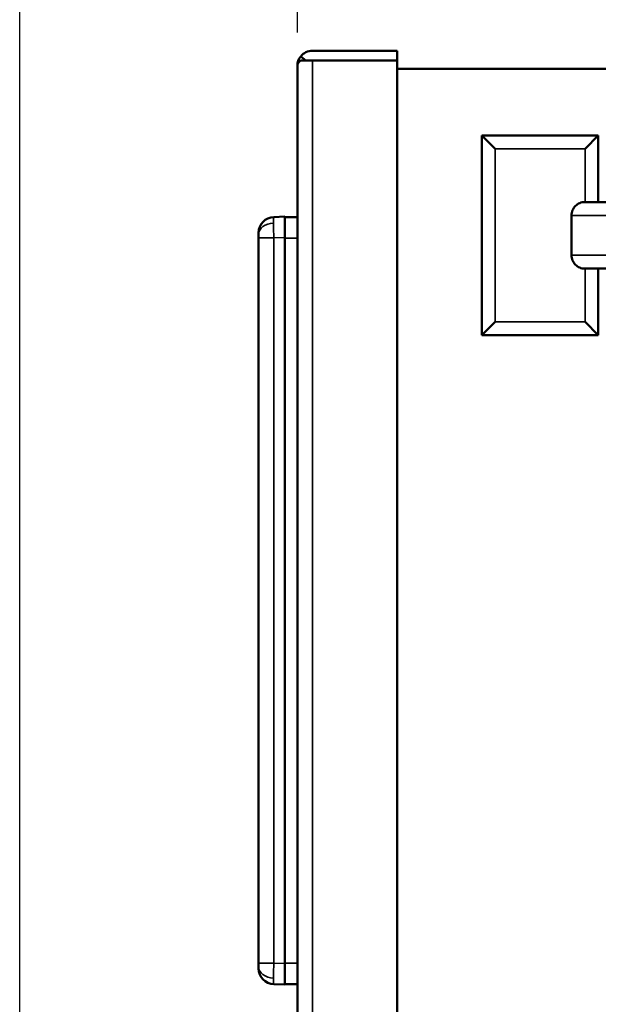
# Model space of a CAD drawing. Header units: inches. Extents: x 0 to 136, y 2 to 86.
# Tile 47 of 74: x 65.57 to 69.92, y 69.7 to 77.1. Entities that reach past the tile are written whole.
import ezdxf

# ---------------------------------------------------------------- set-up
doc = ezdxf.new("R2010")
doc.units = ezdxf.units.IN
doc.header["$LTSCALE"] = 4
doc.header["$MEASUREMENT"] = 0
for name, color, linetype, lineweight in [('Dimension (ANSI)', 7, 'Continuous', 25), ('Visible (ANSI)', 7, 'Continuous', 50), ('Visible Narrow (ANSI)', 7, 'Continuous', 35)]:
    doc.layers.add(name, color=color, linetype=linetype, lineweight=lineweight)
doc.styles.add('Dimension Text', font='tahoma.ttf')
doc.dimstyles.new('Dual Dimension', dxfattribs={"dimscale": 4, "dimtxt": 0.12, "dimasz": 0.098425, "dimexe": 0.125, "dimexo": 0.0625, "dimgap": 0.031496, "dimtad": 0, "dimtih": 1, "dimtoh": 1, "dimrnd": 1e-08, "dimzin": 4, "dimdsep": 46, "dimtxsty": 'Dimension Text', "dimcen": 0.09, "dimdle": 0.393701, "dimclrd": 256, "dimclre": 256, "dimclrt": 256, "dimadec": 0, "dimazin": 1, "dimtfac": 1, "dimtofl": 0, "dimtmove": 0, "dimatfit": 3, "dimfxl": 1, "dimtolj": 1, "dimtzin": 4, "dimlwd": -1, "dimlwe": -1, "dimarcsym": 0})

# ---------------------------------------------------------------- blocks, each defined once
blk = doc.blocks.new('*D15')
at = {"layer": 'Defpoints', "color": 0, "transparency": 16777216}
for p in [(67.6557, 78.6718), (67.6557, 76.7509), (76.0417, 76.7278)]:
    blk.add_point(p, dxfattribs=at)
at = {"layer": 'Dimension (ANSI)', "transparency": 16777216}
for p, q in [((67.6557, 77.0009), (67.6557, 79.1718)), ((76.0417, 76.9778), (76.0417, 79.1718)), ((68.0494, 78.6718), (69.6154, 78.6718)), ((75.648, 78.6718), (74.082, 78.6718))]:
    blk.add_line(p, q, dxfattribs=at)
for points in [[(68.0494, 78.7374), (68.0494, 78.6062), (67.6557, 78.6718)], [(75.648, 78.7374), (75.648, 78.6062), (76.0417, 78.6718)]]:
    blk.add_solid(points, dxfattribs=at)
at = {"layer": 'Dimension (ANSI)', "transparency": 16777216, "insert": (71.8487, 78.6718), "char_height": 0.48, "attachment_point": 5, "style": 'Dimension Text'}
blk.add_mtext('\\A1;{\\H3.0x;(}\\S8.39^ 213.0 mm;{\\H3.0x;)}', dxfattribs=at)
blk = doc.blocks.new('*D16')
at = {"layer": 'Defpoints', "color": 0, "transparency": 16777216}
for p in [(65.5695, 81.2822), (76.0417, 76.7278), (65.5695, 52.7082)]:
    blk.add_point(p, dxfattribs=at)
at = {"layer": 'Dimension (ANSI)', "transparency": 16777216}
for p, q in [((65.5695, 52.9582), (65.5695, 81.7822)), ((76.0417, 76.9778), (76.0417, 81.7822)), ((65.9632, 81.2822), (68.5723, 81.2822)), ((75.648, 81.2822), (73.0389, 81.2822))]:
    blk.add_line(p, q, dxfattribs=at)
for points in [[(65.9632, 81.3478), (65.9632, 81.2166), (65.5695, 81.2822)], [(75.648, 81.3478), (75.648, 81.2166), (76.0417, 81.2822)]]:
    blk.add_solid(points, dxfattribs=at)
at = {"layer": 'Dimension (ANSI)', "transparency": 16777216, "insert": (70.8056, 81.2822), "char_height": 0.48, "attachment_point": 5, "style": 'Dimension Text'}
blk.add_mtext('\\A1;{\\H3.0x;(}\\S10.47^ 266.0 mm;{\\H3.0x;)}', dxfattribs=at)

msp = doc.modelspace()

# ---------------------------------------------------------------- linework, layer by layer
at = {"layer": 'Visible (ANSI)'}
for p, q in [((67.7691, 76.8643), (68.4057, 76.8643)), ((68.4057, 76.8643), (68.4057, 76.7903)), ((67.7197, 76.7905), (67.6806, 76.8218)), ((67.6806, 76.7903), (67.7691, 76.7903)), ((67.7691, 76.7905), (67.7197, 76.7905)), ((67.7691, 76.7905), (67.7691, 76.7903)), ((68.4057, 76.7903), (67.7691, 76.7903)), ((67.7691, 76.7903), (68.4057, 76.7903)), ((68.4057, 28.5404), (68.4057, 76.7903)), ((67.6557, 76.7513), (67.6557, 76.7513)), ((67.6557, 76.7511), (67.6557, 76.7511)), ((67.6557, 28.5797), (67.6557, 76.7509)), ((75.9283, 76.7278), (68.4057, 76.7278)), ((69.0417, 76.2278), (69.9167, 76.2278)), ((69.0417, 74.7278), (69.0417, 76.2278)), ((69.1417, 76.1278), (69.0417, 76.2278)), ((69.8167, 76.1278), (69.9167, 76.2278)), ((69.9167, 76.2278), (69.9167, 75.7278)), ((69.816, 75.7278), (69.9167, 75.7278)), ((71.1073, 75.7278), (69.9167, 75.7278)), ((67.4784, 75.6153), (67.5612, 75.6182)), ((67.5612, 75.4608), (67.5612, 75.6182)), ((67.5612, 75.6143), (67.6557, 75.6143)), ((69.7154, 75.6278), (69.7154, 75.3278)), ((67.3644, 75.4973), (67.3644, 75.4858)), ((67.3644, 75.4858), (67.3644, 75.458)), ((67.3644, 70.0108), (67.3644, 75.458)), ((67.5612, 75.4608), (67.5612, 70.0079)), ((69.816, 75.2278), (69.9167, 75.2278)), ((69.9167, 75.2278), (69.9167, 74.7278)), ((69.9167, 75.2278), (71.1073, 75.2278)), ((69.1417, 74.8278), (69.0417, 74.7278)), ((69.8167, 74.8278), (69.9167, 74.7278)), ((69.9167, 74.7278), (69.0417, 74.7278)), ((67.3644, 70.0108), (67.3644, 69.983)), ((67.3644, 69.983), (67.3644, 69.9714)), ((67.5612, 69.8505), (67.5612, 70.0079)), ((67.5612, 69.8505), (67.4784, 69.8534)), ((67.5612, 69.8545), (67.6557, 69.8545))]:
    msp.add_line(p, q, dxfattribs=at)
for centre, radius, start, end in [((67.7691, 76.7509), 0.1134, 90, 141.33616), ((67.7691, 76.7509), 0.0394, 90, 93.62293), ((67.7691, 76.7509), 0.1134, 179.80243, 179.90395), ((67.7691, 76.7508), 0.1134, 179.80243, 179.90395), ((67.4825, 75.4973), 0.1181, 92, 180), ((67.4825, 69.9714), 0.1181, 180, 268)]:
    msp.add_arc(centre, radius, start, end, dxfattribs=at)
for points in [[(67.6806, 76.8218), (67.6646, 76.8019), (67.6558, 76.7768), (67.6557, 76.7513)], [(67.6806, 76.7903), (67.6646, 76.7772), (67.6558, 76.7642), (67.6557, 76.7511)], [(67.7197, 76.7905), (67.7197, 76.7904), (67.7197, 76.7903), (67.7196, 76.7903)]]:
    msp.add_open_spline(points, degree=3, dxfattribs=at)
for points, knots in [([(69.7154, 75.6278), (69.7154, 75.6402), (69.7182, 75.6547), (69.7277, 75.6774), (69.736, 75.6897), (69.7535, 75.7072), (69.7659, 75.7155), (69.7889, 75.7249), (69.8035, 75.7278), (69.816, 75.7278)], [-1.5097441, -1.5097441, -1.5097441, -1.5097441, -1.4158845, -1.4158845, -1.3217471, -1.3217471, -1.2272452, -1.2272452, -1.1323921, -1.1323921, -1.1323921, -1.1323921]), ([(69.816, 75.2278), (69.8035, 75.2278), (69.7889, 75.2307), (69.7659, 75.2402), (69.7535, 75.2485), (69.736, 75.2659), (69.7277, 75.2783), (69.7182, 75.301), (69.7154, 75.3155), (69.7154, 75.3278)], [-0.3773519, -0.3773519, -0.3773519, -0.3773519, -0.2824988, -0.2824988, -0.187997, -0.187997, -0.0938595, -0.0938595, 0, 0, 0, 0])]:
    msp.add_open_spline(points, degree=3, knots=knots, dxfattribs=at)
at = {"layer": 'Visible Narrow (ANSI)'}
for p, q in [((67.7691, 76.7903), (67.7691, 28.5404)), ((69.8167, 76.1278), (69.1417, 76.1278)), ((69.1417, 76.1278), (69.1417, 74.8278)), ((69.8167, 75.7278), (69.8167, 76.1278)), ((69.7154, 75.6278), (71.1073, 75.6278)), ((67.3644, 75.458), (67.4784, 75.458)), ((67.5612, 75.4608), (67.4784, 75.458)), ((67.4784, 70.0108), (67.4784, 75.458)), ((67.5612, 75.4569), (67.6557, 75.4569)), ((69.7154, 75.3278), (71.1073, 75.3278)), ((69.8167, 74.8278), (69.8167, 75.2278)), ((69.1417, 74.8278), (69.8167, 74.8278)), ((67.3644, 70.0108), (67.4784, 70.0108)), ((67.5612, 70.0079), (67.4784, 70.0108)), ((67.5612, 70.012), (67.6557, 70.012))]:
    msp.add_line(p, q, dxfattribs=at)
for centre, start_param, end_param in [((67.4825, 75.4858), 4.761734, 6.283185), ((67.4825, 69.983), 0, 1.521451)]:
    msp.add_ellipse(centre, major_axis=(-0.1181, 0), ratio=0.707107, start_param=start_param, end_param=end_param, dxfattribs=at)
for points in [[(67.4784, 75.6153), (67.4778, 75.6153), (67.4774, 75.6112), (67.4771, 75.6033), (67.4768, 75.5954), (67.4766, 75.5838), (67.4766, 75.5692)], [(67.4766, 75.5692), (67.4766, 75.5546), (67.4768, 75.5372), (67.4771, 75.5182), (67.4774, 75.4991), (67.4778, 75.4785), (67.4784, 75.458)], [(67.4784, 70.0108), (67.4778, 69.9902), (67.4774, 69.9696), (67.4771, 69.9506), (67.4768, 69.9316), (67.4766, 69.9141), (67.4766, 69.8996)], [(67.4766, 69.8996), (67.4766, 69.885), (67.4768, 69.8733), (67.4771, 69.8654), (67.4774, 69.8575), (67.4778, 69.8534), (67.4784, 69.8534)]]:
    msp.add_open_spline(points, degree=3, knots=[-1, -1, -1, -1, -0.5, -0.5, -0.5, 0, 0, 0, 0], dxfattribs=at)

# ---------------------------------------------------------------- dimensions: what is measured, and where the dimension line sits
at = {"layer": 'Dimension (ANSI)'}
for base, p2, text, picture, middle in [((65.5695, 81.2822), (65.5695, 52.7082), '{\\H3.0x;(}\\S<>^ 266.0 mm;{\\H3.0x;)}', '*D16', (70.8056, 81.2822)), ((67.6557, 78.6718), (67.6557, 76.7509), '{\\H3.0x;(}\\S<>^ 213.0 mm;{\\H3.0x;)}', '*D15', (71.8487, 78.6718))]:
    dim = msp.add_linear_dim(base=base, p1=(76.0417, 76.7278), p2=p2, angle=180, text=text, dimstyle='Dual Dimension', override={"dimgap": 0.031496, "dimtih": 0, "dimtoh": 0, "dimdec": 2, "dimpost": '\\X', "dimtol": 0, "dimlim": 0, "dimtp": 0, "dimtm": 0, "dimtdec": 2, "dimatfit": 1}, dxfattribs=at)
    dim.commit()
    dim.dimension.update_dxf_attribs({"geometry": picture, "text_midpoint": middle, "dimtype": 160})

doc.saveas('drawing.dxf')
